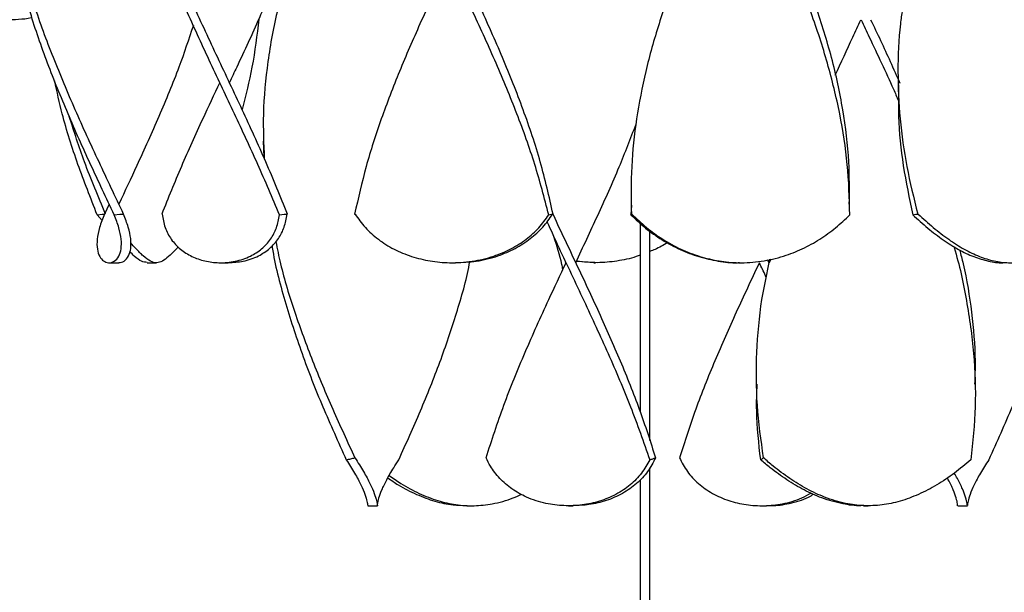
# Model space of a CAD drawing. Header units: millimetres. Extents: x 1128 to 3106, y 573 to 3385.
# Tile 38 of 46: x 2729 to 2932, y 2260 to 2378. Entities that reach past the tile are written whole.
import ezdxf

# ---------------------------------------------------------------- set-up
doc = ezdxf.new("R2010")
doc.units = ezdxf.units.MM

msp = doc.modelspace()

# ---------------------------------------------------------------- linework, layer by layer
at = {"color": 7, "linetype": 'Continuous', "lineweight": 25}
for p, q in [((2909.72, 2365.22), (2909.72, 2365.22)), ((2779.07, 2353.15), (2779.07, 2353.15)), ((2779.07, 2353.15), (2779.18, 2349.84)), ((2747.36, 2340.22), (2746.39, 2338.15)), ((2854.85, 2339.98), (2854.75, 2338)), ((2854.78, 2339.99), (2854.77, 2339.99)), ((2899.78, 2339.99), (2899.78, 2339.99)), ((2744.9, 2338), (2745.93, 2338.15)), ((2745.92, 2336.83), (2744.9, 2338)), ((2745.93, 2338.15), (2746.39, 2338.15)), ((2746.39, 2338.15), (2746.39, 2338.15)), ((2748.41, 2338), (2749.57, 2338.15)), ((2749.57, 2338.15), (2750.33, 2338.15)), ((2758.2, 2338.15), (2758.25, 2338.15)), ((2782.42, 2338), (2783.4, 2338.15)), ((2783.4, 2338.15), (2784.05, 2338.15)), ((2797.89, 2338.15), (2797.97, 2338.15)), ((2837.84, 2338), (2838.37, 2338.15)), ((2838.37, 2338.15), (2838.72, 2338.15)), ((2854.75, 2338), (2854.81, 2338.15)), ((2854.81, 2338.15), (2854.84, 2338.15)), ((2854.84, 2338.15), (2854.93, 2338.15)), ((2912.74, 2338), (2913.37, 2338.15)), ((2913.37, 2338.15), (2913.78, 2338.15)), ((2913.78, 2338.15), (2913.86, 2338.15)), ((2856.62, 2336.31), (2856.62, 2297.54)), ((2858.62, 2291.56), (2858.62, 2334.67)), ((2841.34, 2328.15), (2841.31, 2328.31)), ((2847.12, 2328.19), (2843.6, 2328.41)), ((2883.17, 2328.15), (2882.88, 2328.76)), ((2883.53, 2328.91), (2883.17, 2328.15)), ((2747.37, 2328.15), (2749.35, 2328.15)), ((2755.18, 2328.15), (2757.06, 2328.15)), ((2770.34, 2328.15), (2771.89, 2328.15)), ((2817.95, 2328.15), (2818.66, 2328.15)), ((2847.11, 2328.15), (2847.45, 2328.15)), ((2877.11, 2328.15), (2877.44, 2328.15)), ((2880.59, 2303.15), (2880.59, 2303.15)), ((2925.59, 2303.15), (2925.59, 2303.15)), ((2858.62, 2202.8), (2858.62, 2285.96)), ((2856.62, 2283.51), (2856.62, 2203.99)), ((2800.57, 2278.15), (2802.57, 2278.15)), ((2820.96, 2278.15), (2821.96, 2278.15)), ((2841.88, 2278.15), (2842.88, 2278.15)), ((2881.68, 2278.15), (2882.68, 2278.15)), ((2902.59, 2278.15), (2903.59, 2278.15)), ((2921.99, 2278.15), (2923.99, 2278.15))]:
    msp.add_line(p, q, dxfattribs=at)
at = {"color": 7, "linetype": 'Continuous', "lineweight": 25, "flags": 128}
for points in [[(2770.12, 2365.22), (2770.12, 2365.22), (2770.12, 2365.22)], [(2772.12, 2365.22), (2772.12, 2365.22), (2772.12, 2365.22)], [(2747.36, 2340.22), (2747.36, 2340.22), (2747.36, 2340.22)], [(2749.36, 2340.22), (2749.36, 2340.22), (2749.36, 2340.22)], [(2841.38, 2328.15), (2841.38, 2328.15), (2841.38, 2328.15)], [(2843.38, 2328.15), (2843.38, 2328.15), (2843.38, 2328.15)], [(2881.18, 2328.15), (2881.18, 2328.15), (2881.18, 2328.15)], [(2883.18, 2328.15), (2883.18, 2328.15), (2883.18, 2328.15)]]:
    msp.add_lwpolyline(points, dxfattribs=at)
at = {"color": 7, "linetype": 'Continuous', "lineweight": 25}
for points, knots in [([(2899.8, 2338), (2899.7, 2341.46), (2899.5, 2348.39), (2897.86, 2358.79), (2895.33, 2369.19), (2891.93, 2379.59), (2887.84, 2389.98), (2883.34, 2400.18), (2878.66, 2410.19), (2874.1, 2419.77), (2871.24, 2426.09), (2869.86, 2429.14)], [0, 0, 0, 0, 0.11406, 0.228158, 0.34223, 0.45629, 0.570389, 0.684459, 0.792008, 0.899591, 1, 1, 1, 1]), ([(2838.72, 2338.15), (2837.91, 2341.73), (2836.29, 2348.88), (2832.67, 2359.62), (2828.41, 2370.35), (2823.61, 2381.08), (2818.55, 2391.82), (2813.6, 2402.35), (2809.28, 2411.82), (2806.94, 2417.71), (2805.93, 2420.24)], [0, 0, 0, 0, 0.130736, 0.261497, 0.392269, 0.523007, 0.653749, 0.784527, 0.907806, 1, 1, 1, 1]), ([(2837.84, 2338), (2836.93, 2341.46), (2835.12, 2348.39), (2831.37, 2358.79), (2827.07, 2369.19), (2822.33, 2379.59), (2817.41, 2389.98), (2812.64, 2400.18), (2808.48, 2409.43), (2806.24, 2415.21), (2805.26, 2417.72)], [0, 0, 0, 0, 0.130406, 0.260856, 0.391276, 0.521683, 0.652134, 0.782553, 0.905514, 1, 1, 1, 1]), ([(2876.28, 2415.21), (2875.13, 2412.77), (2872.34, 2406.85), (2868.11, 2397.48), (2863.92, 2387.3), (2860.41, 2377.31), (2857.67, 2367.52), (2855.77, 2357.73), (2854.71, 2347.94), (2854.8, 2341.41), (2854.84, 2338.15)], [0, 0, 0, 0, 0.095334, 0.230091, 0.364819, 0.491839, 0.618904, 0.745916, 0.872983, 1, 1, 1, 1]), ([(2784.05, 2338.15), (2782.6, 2341.73), (2779.71, 2348.88), (2774.77, 2359.62), (2769.69, 2370.35), (2764.69, 2381.08), (2760.49, 2390.52), (2758.31, 2396.38), (2757.46, 2398.66)], [0, 0, 0, 0, 0.177361, 0.354755, 0.532165, 0.709529, 0.886899, 1, 1, 1, 1]), ([(2782.42, 2338), (2780.96, 2341.46), (2778.03, 2348.39), (2773.16, 2358.79), (2768.23, 2369.19), (2763.45, 2379.59), (2759.51, 2388.66), (2757.5, 2394.26), (2756.74, 2396.4)], [0, 0, 0, 0, 0.178011, 0.356083, 0.534113, 0.712125, 0.890197, 1, 1, 1, 1]), ([(2817.31, 2390.22), (2816.82, 2389.18), (2814.79, 2384.88), (2811.29, 2377.31), (2807.04, 2367.52), (2803.28, 2357.73), (2800.09, 2347.94), (2798.62, 2341.41), (2797.89, 2338.15)], [0, 0, 0, 0, 0.059884, 0.247884, 0.435949, 0.623936, 0.812005, 1, 1, 1, 1]), ([(2782.38, 2388.13), (2781.04, 2384.93), (2778.27, 2378.35), (2774.71, 2370.71), (2772.62, 2366.28), (2772.12, 2365.22)], [0, 0, 0, 0, 0.418947, 0.861293, 1, 1, 1, 1]), ([(2748.41, 2338), (2746.77, 2341.46), (2743.5, 2348.39), (2738.82, 2358.79), (2734.62, 2369.19), (2731.37, 2378.39), (2729.94, 2384.12), (2729.37, 2386.39)], [0, 0, 0, 0, 0.214821, 0.429715, 0.644559, 0.859382, 1, 1, 1, 1]), ([(2783.63, 2385.85), (2783.09, 2384.02), (2781.49, 2378.59), (2779.91, 2369.54), (2778.89, 2359.29), (2779.16, 2352.65), (2779.28, 2349.61)], [0, 0, 0, 0, 0.151489, 0.450059, 0.748664, 1, 1, 1, 1]), ([(2750.33, 2338.15), (2748.64, 2341.73), (2745.26, 2348.88), (2740.31, 2359.62), (2735.83, 2370.35), (2732.67, 2378.64), (2731.37, 2383.36), (2731.06, 2384.49)], [0, 0, 0, 0, 0.2315744, 0.4631933, 0.6948316, 0.9264105, 1, 1, 1, 1]), ([(2731.52, 2378.55), (2731.44, 2378.53), (2729.7, 2378.15), (2726.12, 2378.08), (2721.01, 2378.4), (2717.55, 2378.99), (2715.96, 2379.59), (2715.93, 2379.6)], [0, 0, 0, 0, 0.014013, 0.342065, 0.66796, 0.99339, 1, 1, 1, 1]), ([(2899.69, 2340.19), (2899.71, 2343.09), (2899.77, 2349.56), (2898.49, 2359.62), (2896.25, 2370.25), (2893.99, 2377.31), (2892.87, 2380.79)], [0, 0, 0, 0, 0.213973, 0.47836, 0.742769, 1, 1, 1, 1]), ([(2910.6, 2380.16), (2910.46, 2379.21), (2909.81, 2375), (2909.58, 2367.52), (2910, 2357.73), (2911.36, 2347.94), (2912.97, 2341.41), (2913.78, 2338.15)], [0, 0, 0, 0, 0.067749, 0.300856, 0.533867, 0.766979, 1, 1, 1, 1]), ([(2764.69, 2376.97), (2763.74, 2374.11), (2761.65, 2367.88), (2757.65, 2358.26), (2753.44, 2348.87), (2750.6, 2342.86), (2749.36, 2340.22)], [0, 0, 0, 0, 0.233349, 0.509037, 0.784825, 1, 1, 1, 1]), ([(2778.16, 2378.28), (2777.77, 2374.98), (2777.04, 2368.78), (2775.46, 2362.58), (2774.72, 2359.67)], [0, 0, 0, 0, 0.531201, 1, 1, 1, 1]), ([(2896.81, 2366.72), (2898, 2369.34), (2899.73, 2373.15), (2901.53, 2376.96), (2902.09, 2378.15)], [0, 0, 0, 0, 0.687574, 1, 1, 1, 1]), ([(2902.1, 2378.15), (2902.66, 2376.96), (2904.89, 2372.2), (2907.57, 2366.63), (2909.47, 2362.26), (2909.83, 2361.46)], [0, 0, 0, 0, 0.214152, 0.855841, 1, 1, 1, 1]), ([(2904.08, 2378.15), (2905.45, 2375.28), (2907.52, 2370.92), (2909.44, 2366.56), (2910.1, 2365.06)], [0, 0, 0, 0, 0.657609, 1, 1, 1, 1]), ([(2744.9, 2338), (2743.55, 2341.46), (2740.83, 2348.39), (2737.87, 2357.58), (2736.65, 2363.31), (2736.17, 2365.57)], [0, 0, 0, 0, 0.377063, 0.754253, 1, 1, 1, 1]), ([(2770.13, 2365.22), (2768.95, 2362.72), (2766.24, 2356.96), (2762.14, 2347.94), (2759.51, 2341.41), (2758.2, 2338.15)], [0, 0, 0, 0, 0.276546, 0.638343, 1, 1, 1, 1]), ([(2909.83, 2364.72), (2909.79, 2362.57), (2909.69, 2357.04), (2910.62, 2348.13), (2912.04, 2341.37), (2912.74, 2338)], [0, 0, 0, 0, 0.241522, 0.620832, 1, 1, 1, 1]), ([(2746.62, 2338.15), (2745.12, 2341.73), (2742.31, 2348.42), (2740.16, 2355.1), (2739.16, 2358.22)], [0, 0, 0, 0, 0.534802, 1, 1, 1, 1]), ([(2843.38, 2328.15), (2844.9, 2331.39), (2847.99, 2337.97), (2852.26, 2347.46), (2854.68, 2353.73), (2855.8, 2356.64)], [0, 0, 0, 0, 0.340473, 0.693117, 1, 1, 1, 1]), ([(2746.39, 2338.15), (2746.03, 2337.21), (2745.3, 2335.34), (2744.82, 2332.89), (2744.86, 2330.86), (2745.36, 2329.36), (2746.2, 2328.43), (2747.28, 2328.04), (2748.44, 2328.33), (2749.4, 2329.34), (2749.9, 2330.93), (2749.92, 2332.92), (2749.45, 2335.3), (2748.76, 2337.1), (2748.41, 2338)], [0, 0, 0, 0, 0.082176, 0.164297, 0.246593, 0.328929, 0.409904, 0.49092, 0.585521, 0.680053, 0.760784, 0.841477, 0.920715, 1, 1, 1, 1]), ([(2749.35, 2328.18), (2749.72, 2328.23), (2750.49, 2328.34), (2751.4, 2329.4), (2751.88, 2331.01), (2751.88, 2333.03), (2751.39, 2335.42), (2750.68, 2337.24), (2750.33, 2338.15)], [0, 0, 0, 0, 0.1725727, 0.3614731, 0.5223557, 0.6831692, 0.8415349, 1, 1, 1, 1]), ([(2758.25, 2338.15), (2758.42, 2337.21), (2758.77, 2335.34), (2760.06, 2332.89), (2761.95, 2330.86), (2764.33, 2329.36), (2767.05, 2328.43), (2770.1, 2328.04), (2773.34, 2328.33), (2776.37, 2329.34), (2778.83, 2330.93), (2780.65, 2332.92), (2781.91, 2335.3), (2782.25, 2337.1), (2782.42, 2338)], [0, 0, 0, 0, 0.082176, 0.164297, 0.246593, 0.328929, 0.409904, 0.49092, 0.585521, 0.680053, 0.760784, 0.841477, 0.920715, 1, 1, 1, 1]), ([(2771.89, 2328.18), (2772.93, 2328.23), (2775.1, 2328.34), (2778.03, 2329.4), (2780.47, 2331.01), (2782.27, 2333.03), (2783.5, 2335.42), (2783.83, 2337.24), (2784, 2338.15)], [0, 0, 0, 0, 0.172573, 0.361473, 0.522356, 0.683169, 0.841535, 1, 1, 1, 1]), ([(2797.97, 2338.15), (2798.64, 2337.21), (2799.97, 2335.34), (2802.69, 2332.89), (2805.92, 2330.86), (2809.54, 2329.36), (2813.42, 2328.43), (2817.62, 2328.04), (2822.07, 2328.33), (2826.36, 2329.34), (2830.12, 2330.93), (2833.26, 2332.92), (2835.89, 2335.3), (2837.19, 2337.1), (2837.84, 2338)], [0, 0, 0, 0, 0.082176, 0.164297, 0.246593, 0.328929, 0.409904, 0.49092, 0.585521, 0.680053, 0.760784, 0.841477, 0.920715, 1, 1, 1, 1]), ([(2818.66, 2328.18), (2820.08, 2328.23), (2823.07, 2328.34), (2827.23, 2329.4), (2830.98, 2331.01), (2834.1, 2333.03), (2836.72, 2335.42), (2838, 2337.24), (2838.64, 2338.15)], [0, 0, 0, 0, 0.172573, 0.361473, 0.522356, 0.683169, 0.841535, 1, 1, 1, 1]), ([(2837.46, 2336.61), (2838.27, 2334.84), (2840.74, 2329.43), (2845.08, 2320.38), (2850.1, 2309.46), (2854.79, 2298.53), (2857.34, 2291.25), (2858.61, 2287.61)], [0, 0, 0, 0, 0.108291, 0.331196, 0.554149, 0.777096, 1, 1, 1, 1]), ([(2838.64, 2338.26), (2838.69, 2338.14), (2840.25, 2334.7), (2843.51, 2327.93), (2848.17, 2317.95), (2852.59, 2307.97), (2856.61, 2297.99), (2858.75, 2291.33), (2859.82, 2288)], [0, 0, 0, 0, 0.006748, 0.205398, 0.404071, 0.602685, 0.80138, 1, 1, 1, 1]), ([(2854.75, 2338), (2855.73, 2337.07), (2857.7, 2335.21), (2861.12, 2332.79), (2864.82, 2330.8), (2868.71, 2329.3), (2872.69, 2328.45), (2875.5, 2328.06), (2876.97, 2328.17), (2877.11, 2328.18)], [0, 0, 0, 0, 0.164404, 0.328701, 0.493294, 0.657974, 0.82064, 0.983386, 1, 1, 1, 1]), ([(2854.93, 2338.15), (2855.91, 2337.21), (2857.87, 2335.34), (2861.29, 2332.89), (2864.99, 2330.86), (2868.89, 2329.36), (2872.87, 2328.43), (2877.11, 2328.04), (2881.57, 2328.33), (2885.98, 2329.34), (2890.03, 2330.93), (2893.64, 2332.92), (2896.95, 2335.3), (2898.85, 2337.1), (2899.8, 2338)], [0, 0, 0, 0, 0.082176, 0.164297, 0.246593, 0.328929, 0.409904, 0.49092, 0.585521, 0.680053, 0.760784, 0.841477, 0.920715, 1, 1, 1, 1]), ([(2912.74, 2338), (2913.77, 2337.07), (2915.83, 2335.21), (2919.02, 2332.79), (2922.19, 2330.8), (2925.3, 2329.3), (2928.33, 2328.45), (2930.4, 2328.06), (2931.49, 2328.17), (2931.59, 2328.18)], [0, 0, 0, 0, 0.164404, 0.328701, 0.493294, 0.657974, 0.82064, 0.983386, 1, 1, 1, 1]), ([(2913.86, 2338.15), (2914.89, 2337.21), (2916.95, 2335.34), (2920.15, 2332.89), (2923.34, 2330.86), (2926.46, 2329.36), (2929.49, 2328.43), (2932.62, 2328.04), (2935.9, 2328.33), (2939.25, 2329.34), (2942.5, 2330.93), (2945.61, 2332.92), (2948.72, 2335.3), (2950.71, 2337.1), (2951.71, 2338)], [0, 0, 0, 0, 0.082176, 0.164297, 0.246593, 0.328929, 0.409904, 0.49092, 0.585521, 0.680053, 0.760784, 0.841477, 0.920715, 1, 1, 1, 1]), ([(2781.66, 2332.52), (2781.97, 2330.99), (2782.94, 2326.14), (2785.49, 2317.95), (2789.13, 2307.97), (2793.34, 2297.99), (2796.4, 2291.33), (2797.94, 2288)], [0, 0, 0, 0, 0.103032, 0.327299, 0.5515, 0.775792, 1, 1, 1, 1]), ([(2840.75, 2326.78), (2840.68, 2327.12), (2840.23, 2329.38), (2839.49, 2331.64), (2838.86, 2333.56)], [0, 0, 0, 0, 0.150558, 1, 1, 1, 1]), ([(2755.18, 2328.19), (2754.8, 2328.24), (2753.98, 2328.34), (2752.86, 2329.17), (2751.93, 2330.11), (2751.62, 2330.43)], [0, 0, 0, 0, 0.366836, 0.782774, 1, 1, 1, 1]), ([(2761.59, 2331.43), (2761.42, 2331.24), (2760.64, 2330.37), (2759.56, 2329.33), (2758.29, 2328.4), (2757.11, 2328.04), (2755.88, 2328.34), (2754.48, 2329.4), (2753.12, 2330.75), (2752.15, 2331.84), (2751.8, 2332.23)], [0, 0, 0, 0, 0.0388123, 0.1794578, 0.3183835, 0.4573776, 0.6202273, 0.7829532, 0.9215434, 1, 1, 1, 1]), ([(2780.89, 2331.66), (2780.91, 2331.54), (2781.42, 2327.78), (2783.45, 2320.38), (2786.91, 2309.46), (2791.24, 2298.53), (2794.52, 2291.25), (2796.16, 2287.61)], [0, 0, 0, 0, 0.00809, 0.256043, 0.504048, 0.752048, 1, 1, 1, 1]), ([(2862.28, 2332.26), (2861.44, 2331.76), (2860.26, 2331.05), (2858.99, 2330.6), (2858.62, 2330.47)], [0, 0, 0, 0, 0.714567, 1, 1, 1, 1]), ([(2921.17, 2331.51), (2921.19, 2331.44), (2922.38, 2327.73), (2923.91, 2320.38), (2925.46, 2309.46), (2925.83, 2298.53), (2925.1, 2291.25), (2924.73, 2287.61)], [0, 0, 0, 0, 0.004778, 0.253559, 0.502392, 0.751221, 1, 1, 1, 1]), ([(2922.39, 2330.78), (2922.64, 2329.83), (2923.78, 2325.56), (2924.91, 2317.95), (2925.71, 2309.69), (2925.53, 2304.76), (2925.47, 2303.15)], [0, 0, 0, 0, 0.102982, 0.464378, 0.825668, 1, 1, 1, 1]), ([(2943.68, 2331.76), (2943.66, 2331.61), (2943.14, 2327.81), (2941.11, 2320.38), (2937.64, 2309.46), (2933.31, 2298.53), (2930.03, 2291.25), (2928.4, 2287.61)], [0, 0, 0, 0, 0.0102909, 0.2576939, 0.5051489, 0.7525988, 1, 1, 1, 1]), ([(2806.98, 2287.61), (2808.48, 2290.96), (2811.5, 2297.66), (2815.55, 2307.71), (2818.9, 2317.75), (2820.93, 2324.65), (2821.55, 2328.19), (2821.58, 2328.38)], [0, 0, 0, 0, 0.24641, 0.492894, 0.739282, 0.985752, 1, 1, 1, 1]), ([(2856.62, 2329.71), (2856.36, 2329.6), (2854.81, 2329), (2851.86, 2328.44), (2847.78, 2328.01), (2845.02, 2328.3), (2843.61, 2328.45)], [0, 0, 0, 0, 0.064245, 0.369922, 0.67575, 1, 1, 1, 1]), ([(2882.03, 2288), (2881.53, 2291.62), (2880.52, 2298.86), (2880.51, 2309.72), (2881.38, 2319.72), (2882.76, 2326.1), (2883.36, 2328.87)], [0, 0, 0, 0, 0.265684, 0.531412, 0.79717, 1, 1, 1, 1]), ([(2824.95, 2288), (2826.11, 2291.62), (2828.45, 2298.86), (2832.91, 2309.72), (2837.3, 2319.48), (2840.2, 2325.62), (2841.39, 2328.15)], [0, 0, 0, 0, 0.270439, 0.540924, 0.811438, 1, 1, 1, 1]), ([(2881.18, 2328.15), (2881.14, 2328.08), (2879.54, 2324.68), (2876.38, 2317.95), (2871.97, 2307.97), (2867.94, 2297.99), (2865.81, 2291.33), (2864.74, 2288)], [0, 0, 0, 0, 0.005381, 0.254064, 0.502673, 0.751383, 1, 1, 1, 1]), ([(2882.61, 2325.09), (2882.19, 2326), (2881.71, 2327.02), (2881.23, 2328.04), (2881.18, 2328.15)], [0, 0, 0, 0, 0.88618, 1, 1, 1, 1]), ([(2881.45, 2287.61), (2881.07, 2290.96), (2880.48, 2296.14), (2880.65, 2301.32), (2880.72, 2303.15)], [0, 0, 0, 0, 0.646551, 1, 1, 1, 1]), ([(2796.16, 2287.61), (2796.32, 2287.64), (2796.64, 2287.71), (2797.23, 2287.84), (2797.66, 2287.94), (2797.94, 2288)], [0, 0, 0, 0, 0.2698894, 0.539779, 1, 1, 1, 1]), ([(2797.94, 2288), (2798.56, 2287.05), (2799.79, 2285.13), (2801.12, 2282.64), (2801.99, 2280.6), (2802.44, 2279.13), (2802.57, 2278.28), (2802.56, 2278.06), (2802.58, 2278.47), (2802.81, 2279.57), (2803.42, 2281.31), (2804.43, 2283.44), (2805.66, 2285.59), (2806.61, 2287.06), (2806.98, 2287.61)], [0, 0, 0, 0, 0.0869052, 0.1737485, 0.2608209, 0.3479292, 0.4321209, 0.5171703, 0.6022141, 0.6998565, 0.7834091, 0.8665322, 0.9496841, 1, 1, 1, 1]), ([(2858.61, 2287.61), (2858.09, 2286.67), (2857.04, 2284.8), (2854.67, 2282.37), (2851.74, 2280.4), (2848.36, 2279), (2844.71, 2278.22), (2840.95, 2278.07), (2837.04, 2278.55), (2833.38, 2279.73), (2830.18, 2281.53), (2827.68, 2283.72), (2825.97, 2285.93), (2825.23, 2287.43), (2824.95, 2288)], [0, 0, 0, 0, 0.0863547, 0.1726524, 0.2591231, 0.3456344, 0.4300207, 0.5152757, 0.6005204, 0.6980326, 0.7814148, 0.8649404, 0.9485007, 1, 1, 1, 1]), ([(2859.82, 2288), (2859.31, 2287.05), (2858.31, 2285.13), (2856, 2282.64), (2853.1, 2280.6), (2849.75, 2279.14), (2846.28, 2278.28), (2843.96, 2278.22), (2842.88, 2278.19)], [0, 0, 0, 0, 0.1718355, 0.3435486, 0.5157148, 0.6879519, 0.8544219, 1, 1, 1, 1]), ([(2858.61, 2287.61), (2858.72, 2287.64), (2858.93, 2287.71), (2859.33, 2287.84), (2859.63, 2287.94), (2859.82, 2288)], [0, 0, 0, 0, 0.269889, 0.539779, 1, 1, 1, 1]), ([(2864.74, 2288), (2865.24, 2287.05), (2866.25, 2285.13), (2868.56, 2282.64), (2871.46, 2280.6), (2874.8, 2279.13), (2878.44, 2278.28), (2882.19, 2278.05), (2886.09, 2278.48), (2889.39, 2279.39), (2891.17, 2280.41), (2891.79, 2280.76)], [0, 0, 0, 0, 0.115674, 0.231266, 0.347163, 0.463108, 0.575171, 0.688375, 0.801572, 0.931538, 1, 1, 1, 1]), ([(2881.45, 2287.61), (2881.51, 2287.64), (2881.61, 2287.71), (2881.8, 2287.84), (2881.94, 2287.94), (2882.03, 2288)], [0, 0, 0, 0, 0.2698894, 0.539779, 1, 1, 1, 1]), ([(2924.73, 2287.61), (2923.6, 2286.67), (2921.35, 2284.8), (2917.71, 2282.37), (2913.95, 2280.4), (2910.17, 2279), (2906.41, 2278.22), (2902.66, 2278.07), (2898.73, 2278.55), (2894.81, 2279.73), (2890.95, 2281.53), (2887.39, 2283.72), (2884.41, 2285.93), (2882.68, 2287.43), (2882.03, 2288)], [0, 0, 0, 0, 0.086355, 0.172652, 0.259123, 0.345634, 0.430021, 0.515276, 0.60052, 0.698033, 0.781415, 0.86494, 0.948501, 1, 1, 1, 1]), ([(2796.16, 2287.61), (2796.76, 2286.67), (2797.97, 2284.8), (2799.24, 2282.37), (2800.06, 2280.4), (2800.47, 2279.02), (2800.57, 2278.25), (2800.57, 2278.22), (2800.57, 2278.21)], [0, 0, 0, 0, 0.174721, 0.349327, 0.524282, 0.69932, 0.870059, 1, 1, 1, 1]), ([(2902.59, 2278.19), (2902.42, 2278.18), (2901.01, 2278.08), (2898.16, 2278.51), (2894.24, 2279.56), (2890.37, 2281.31), (2886.8, 2283.44), (2883.83, 2285.59), (2882.1, 2287.06), (2881.45, 2287.61)], [0, 0, 0, 0, 0.023113, 0.195178, 0.392734, 0.561782, 0.729961, 0.898198, 1, 1, 1, 1]), ([(2928.4, 2287.61), (2927.79, 2286.67), (2926.59, 2284.8), (2925.31, 2282.37), (2924.5, 2280.4), (2924.09, 2279), (2923.98, 2278.22), (2923.99, 2278.07), (2923.97, 2278.56), (2923.71, 2279.73), (2923.03, 2281.54), (2922.24, 2283.26), (2921.51, 2284.49), (2921.3, 2284.85)], [0, 0, 0, 0, 0.095893, 0.191723, 0.287745, 0.383812, 0.47752, 0.572192, 0.666853, 0.775136, 0.867728, 0.96048, 1, 1, 1, 1]), ([(2804.72, 2283.88), (2805.43, 2283.39), (2807.34, 2282.07), (2810.61, 2280.41), (2814.38, 2279.01), (2817.84, 2278.25), (2820.02, 2278.22), (2820.97, 2278.21)], [0, 0, 0, 0, 0.13736, 0.36931, 0.60137, 0.827728, 1, 1, 1, 1]), ([(2805, 2284.38), (2805.8, 2283.81), (2807.8, 2282.39), (2811.18, 2280.61), (2814.96, 2279.13), (2818.73, 2278.28), (2822.47, 2278.05), (2826.4, 2278.49), (2829.67, 2279.33), (2831.65, 2280.25), (2832.22, 2280.52)], [0, 0, 0, 0, 0.093298, 0.233059, 0.372877, 0.508014, 0.644527, 0.781032, 0.937759, 1, 1, 1, 1]), ([(2921.99, 2278.19), (2921.99, 2278.18), (2921.98, 2278.08), (2921.98, 2278.51), (2921.76, 2279.56), (2921.11, 2281.33), (2920.47, 2282.79), (2919.91, 2283.75), (2919.84, 2283.88)], [0, 0, 0, 0, 0.030573, 0.258171, 0.519486, 0.743093, 0.965551, 1, 1, 1, 1]), ([(2882.68, 2278.21), (2882.99, 2278.19), (2884.54, 2278.1), (2887.5, 2278.62), (2890.49, 2279.42), (2891.99, 2280.31), (2892.34, 2280.52)], [0, 0, 0, 0, 0.0901905, 0.455735, 0.8738847, 1, 1, 1, 1])]:
    msp.add_open_spline(points, degree=3, knots=knots, dxfattribs=at)

doc.saveas('drawing.dxf')
